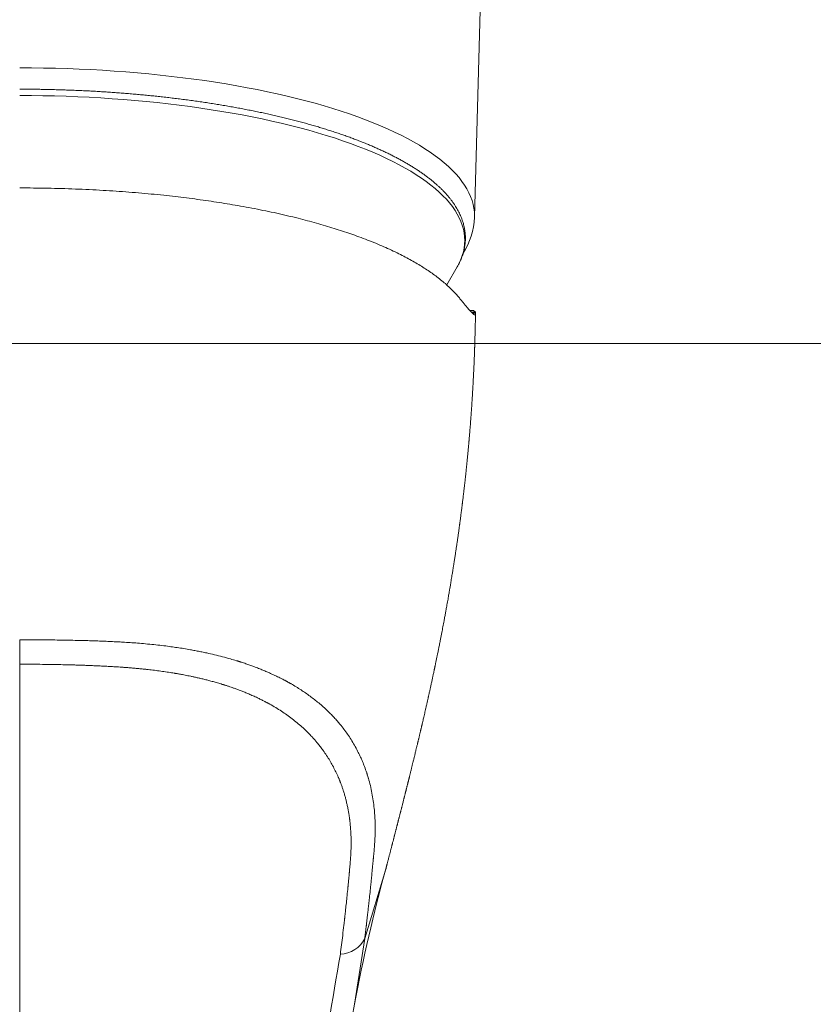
# Model space of a CAD drawing. Header units: millimetres. Extents: x 102382 to 164490, y 45733 to 103316.
# Tile 45 of 183: x 134860 to 134904, y 54714 to 54768. Entities that reach past the tile are written whole.
import ezdxf

# ---------------------------------------------------------------- set-up
doc = ezdxf.new("R2010")
doc.units = ezdxf.units.MM
doc.layers.add('_SA-PORAND_hatch', color=254, linetype='Continuous', lineweight=9, true_color=0xbebebe)
doc.layers.add('_SA-SANTEHN', color=7, linetype='Continuous', lineweight=0, true_color=0x4c5f99)

msp = doc.modelspace()

# ---------------------------------------------------------------- hatches: boundary and pattern name
at = {"layer": '_SA-PORAND_hatch', "true_color": 0xb7c7cc}
h = msp.add_hatch(dxfattribs=at)
h.set_pattern_fill('Grid', color=9, scale=1000, style=0, pattern_type=2)
h.set_pattern_definition([(0, (0, 0), (0, 250), []), (90, (0, 0), (-250, 2e-14), [])])
h.paths.add_polyline_path([(134390, 53889.999), (135330.631, 53889.999), (135330.631, 54889.999), (134390, 54889.999)], flags=0)

# ---------------------------------------------------------------- linework, layer by layer
at = {"layer": '_SA-SANTEHN', "lineweight": 0}
for p, q in [((134885.116, 54757.039), (134885.643, 54776.077)), ((134883.603, 54753.354), (134884.177, 54754.333)), ((134884.178, 54754.334), (134884.21, 54754.391)), ((134885.062, 54751.957), (134884.863, 54751.957)), ((134884.95, 54751.863), (134885.166, 54751.863)), ((134885.003, 54751.81), (134885.175, 54751.81)), ((134885.166, 54751.863), (134885.062, 54751.956)), ((134885.175, 54751.81), (134885.166, 54751.863)), ((134860.315, 54734.012), (134860.315, 54732.676)), ((134860.315, 54732.676), (134860.315, 54683.309)), ((134879.133, 54717.732), (134880.281, 54721.509)), ((134880.281, 54721.509), (134880.284, 54721.523)), ((134878.577, 54714.149), (134879.133, 54717.732)), ((134878.575, 54714.142), (134878.577, 54714.149))]:
    msp.add_line(p, q, dxfattribs=at)
for points in [[(134860.315, 54765.187), (134860.965, 54765.184), (134861.613, 54765.176), (134862.261, 54765.162), (134862.908, 54765.142), (134863.553, 54765.118), (134864.195, 54765.087), (134864.835, 54765.051), (134865.472, 54765.01), (134866.105, 54764.963), (134866.735, 54764.911), (134867.359, 54764.854), (134867.98, 54764.791), (134868.594, 54764.723), (134869.204, 54764.65), (134869.807, 54764.572), (134870.403, 54764.489), (134870.993, 54764.4), (134871.575, 54764.307), (134872.15, 54764.208), (134872.716, 54764.105), (134873.274, 54763.997), (134873.823, 54763.884), (134874.363, 54763.766), (134874.893, 54763.644), (134875.414, 54763.518), (134875.924, 54763.387), (134876.423, 54763.252), (134876.911, 54763.113), (134877.388, 54762.969), (134877.853, 54762.822), (134878.306, 54762.67), (134878.747, 54762.515), (134879.175, 54762.356), (134879.59, 54762.193), (134879.992, 54762.027), (134880.38, 54761.858), (134880.755, 54761.685), (134881.116, 54761.51), (134881.462, 54761.331), (134881.794, 54761.149), (134882.112, 54760.965), (134882.414, 54760.778), (134882.701, 54760.588), (134882.973, 54760.396), (134883.229, 54760.202), (134883.47, 54760.006), (134883.694, 54759.807), (134883.903, 54759.607), (134884.096, 54759.405), (134884.272, 54759.202), (134884.432, 54758.997), (134884.575, 54758.791), (134884.702, 54758.583), (134884.812, 54758.375), (134884.905, 54758.166), (134884.981, 54757.956), (134885.041, 54757.745), (134885.083, 54757.535), (134885.109, 54757.323), (134885.117, 54757.112), (134885.116, 54757.039)], [(134884.21, 54754.391), (134884.286, 54754.539), (134884.377, 54754.743), (134884.452, 54754.949), (134884.51, 54755.155), (134884.552, 54755.361), (134884.577, 54755.568), (134884.585, 54755.775), (134884.577, 54755.982), (134884.552, 54756.188), (134884.51, 54756.395), (134884.452, 54756.601), (134884.377, 54756.806), (134884.286, 54757.011), (134884.179, 54757.215), (134884.055, 54757.418), (134883.914, 54757.619), (134883.758, 54757.82), (134883.586, 54758.019), (134883.397, 54758.216), (134883.193, 54758.412), (134882.973, 54758.606), (134882.738, 54758.799), (134882.487, 54758.989), (134882.221, 54759.176), (134881.94, 54759.362), (134881.644, 54759.545), (134881.333, 54759.725), (134881.009, 54759.903), (134880.67, 54760.078), (134880.317, 54760.25), (134879.95, 54760.419), (134879.57, 54760.585), (134879.176, 54760.747), (134878.77, 54760.906), (134878.351, 54761.062), (134877.92, 54761.214), (134877.477, 54761.362), (134877.021, 54761.506), (134876.555, 54761.647), (134876.077, 54761.783), (134875.589, 54761.915), (134875.09, 54762.043), (134874.581, 54762.167), (134874.062, 54762.287), (134873.534, 54762.401), (134872.996, 54762.512), (134872.45, 54762.618), (134871.896, 54762.719), (134871.334, 54762.815), (134870.764, 54762.906), (134870.187, 54762.993), (134869.603, 54763.075), (134869.013, 54763.151), (134868.417, 54763.223), (134867.815, 54763.289), (134867.208, 54763.351), (134866.597, 54763.407), (134865.981, 54763.458), (134865.361, 54763.504), (134864.738, 54763.544), (134864.112, 54763.579), (134863.483, 54763.609), (134862.852, 54763.633), (134862.22, 54763.652), (134861.586, 54763.665), (134860.951, 54763.673), (134860.315, 54763.676)]]:
    msp.add_lwpolyline(points, dxfattribs=at)
for centre, radius, start, end in [((134881.216, 54757.191), 3.902, 327.2557, 357.772), ((134877.753, 54718.411), 1.538, 271.8116, 333.7856), ((135530.656, 54604.686), 662.424, 170.249335, 171.559473)]:
    msp.add_arc(centre, radius, start, end, dxfattribs=at)
at = {"layer": '_SA-SANTEHN', "lineweight": 0, "extrusion": (0, 0, -1)}
for centre, radius, start, end in [((-134964.834, 54698.056), 87.746, 10.56786, 15.51169), ((-135107.699, 54671.955), 232.975, 7.66528, 10.43458)]:
    msp.add_arc(centre, radius, start, end, dxfattribs=at)
at = {"layer": '_SA-SANTEHN', "lineweight": 0}
for points, knots in [([(134884.212, 54754.395), (134884.224, 54754.418), (134884.258, 54754.48), (134884.308, 54754.581), (134884.362, 54754.699), (134884.41, 54754.817), (134884.454, 54754.936), (134884.492, 54755.055), (134884.526, 54755.175), (134884.555, 54755.295), (134884.578, 54755.416), (134884.596, 54755.536), (134884.61, 54755.657), (134884.618, 54755.779), (134884.621, 54755.901), (134884.618, 54756.023), (134884.611, 54756.146), (134884.598, 54756.269), (134884.579, 54756.392), (134884.556, 54756.515), (134884.526, 54756.639), (134884.492, 54756.763), (134884.451, 54756.887), (134884.405, 54757.012), (134884.353, 54757.137), (134884.295, 54757.261), (134884.232, 54757.386), (134884.162, 54757.511), (134884.087, 54757.635), (134884.005, 54757.76), (134883.918, 54757.884), (134883.825, 54758.008), (134883.726, 54758.131), (134883.622, 54758.254), (134883.511, 54758.376), (134883.395, 54758.498), (134883.273, 54758.619), (134883.145, 54758.739), (134883.012, 54758.858), (134882.874, 54758.976), (134882.73, 54759.094), (134882.581, 54759.21), (134882.426, 54759.326), (134882.266, 54759.441), (134882.101, 54759.554), (134881.931, 54759.667), (134881.756, 54759.778), (134881.576, 54759.888), (134881.391, 54759.997), (134881.201, 54760.105), (134881.006, 54760.212), (134880.806, 54760.318), (134880.602, 54760.422), (134880.393, 54760.526), (134880.18, 54760.628), (134879.962, 54760.728), (134879.74, 54760.828), (134879.513, 54760.926), (134879.281, 54761.023), (134879.046, 54761.119), (134878.806, 54761.214), (134878.562, 54761.307), (134878.314, 54761.399), (134878.061, 54761.489), (134877.805, 54761.578), (134877.545, 54761.666), (134877.28, 54761.752), (134877.012, 54761.837), (134876.74, 54761.921), (134876.464, 54762.003), (134876.185, 54762.084), (134875.902, 54762.163), (134875.615, 54762.241), (134875.325, 54762.317), (134875.031, 54762.392), (134874.734, 54762.465), (134874.433, 54762.537), (134874.129, 54762.607), (134873.822, 54762.676), (134873.512, 54762.743), (134873.199, 54762.808), (134872.882, 54762.872), (134872.563, 54762.935), (134872.24, 54762.996), (134871.914, 54763.055), (134871.586, 54763.112), (134871.255, 54763.168), (134870.921, 54763.223), (134870.584, 54763.275), (134870.245, 54763.326), (134869.903, 54763.376), (134869.558, 54763.423), (134869.211, 54763.469), (134868.873, 54763.512), (134868.533, 54763.553), (134868.204, 54763.591), (134867.872, 54763.627), (134867.552, 54763.661), (134867.23, 54763.693), (134866.906, 54763.724), (134866.582, 54763.753), (134866.256, 54763.781), (134865.93, 54763.807), (134865.602, 54763.832), (134865.274, 54763.855), (134864.944, 54763.877), (134864.615, 54763.897), (134864.284, 54763.916), (134863.953, 54763.933), (134863.622, 54763.949), (134863.291, 54763.963), (134862.96, 54763.975), (134862.63, 54763.987), (134862.301, 54763.996), (134861.975, 54764.004), (134861.654, 54764.011), (134861.343, 54764.016), (134861.069, 54764.019), (134860.827, 54764.021), (134860.586, 54764.022), (134860.415, 54764.023), (134860.315, 54764.023)], [0, 0, 0, 0, 0.004707, 0.012758, 0.020796, 0.028821, 0.036835, 0.044839, 0.052835, 0.060827, 0.068817, 0.076811, 0.084811, 0.092824, 0.100855, 0.108908, 0.11699, 0.125103, 0.133254, 0.141447, 0.149687, 0.157976, 0.166317, 0.174713, 0.183164, 0.191671, 0.200231, 0.208844, 0.217506, 0.226215, 0.234966, 0.243754, 0.252577, 0.261428, 0.270305, 0.279202, 0.288115, 0.297042, 0.305978, 0.314921, 0.323868, 0.332818, 0.341768, 0.350716, 0.359662, 0.368603, 0.377541, 0.386472, 0.395398, 0.404318, 0.413232, 0.422139, 0.43104, 0.439935, 0.448822, 0.457704, 0.466579, 0.475448, 0.484312, 0.49317, 0.502022, 0.510869, 0.519712, 0.52855, 0.537383, 0.546212, 0.555038, 0.56386, 0.572679, 0.581495, 0.590308, 0.59912, 0.607929, 0.616736, 0.625543, 0.634348, 0.643153, 0.651958, 0.660763, 0.669568, 0.678375, 0.687183, 0.695993, 0.704806, 0.713622, 0.722441, 0.731265, 0.740093, 0.748928, 0.757769, 0.766617, 0.775474, 0.78434, 0.793217, 0.801195, 0.810072, 0.818047, 0.82602, 0.833993, 0.841963, 0.849931, 0.857897, 0.86586, 0.873821, 0.881777, 0.88973, 0.897677, 0.905618, 0.913552, 0.921475, 0.929384, 0.937275, 0.945139, 0.952964, 0.960723, 0.968364, 0.975755, 0.982854, 0.987875, 0.992922, 1, 1, 1, 1]), ([(134860.315, 54758.639), (134860.569, 54758.638), (134861.076, 54758.637), (134861.836, 54758.625), (134862.595, 54758.607), (134863.352, 54758.582), (134864.108, 54758.549), (134864.849, 54758.509), (134865.571, 54758.464), (134866.274, 54758.413), (134866.97, 54758.356), (134867.658, 54758.292), (134868.32, 54758.224), (134868.955, 54758.152), (134869.564, 54758.077), (134870.165, 54757.998), (134870.759, 54757.913), (134871.346, 54757.823), (134871.927, 54757.728), (134872.521, 54757.624), (134873.125, 54757.511), (134873.736, 54757.388), (134874.335, 54757.26), (134874.922, 54757.126), (134875.478, 54756.991), (134876.004, 54756.855), (134876.5, 54756.72), (134876.986, 54756.58), (134877.46, 54756.436), (134877.924, 54756.287), (134878.376, 54756.135), (134878.83, 54755.973), (134879.284, 54755.801), (134879.736, 54755.621), (134880.171, 54755.435), (134880.591, 54755.246), (134880.981, 54755.058), (134881.343, 54754.874), (134881.678, 54754.693), (134881.999, 54754.509), (134882.305, 54754.322), (134882.596, 54754.133), (134882.873, 54753.94), (134883.143, 54753.74), (134883.405, 54753.53), (134883.655, 54753.312), (134883.887, 54753.091), (134884.101, 54752.869), (134884.227, 54752.718), (134884.29, 54752.643)], [0, 0, 0, 0, 0.023379, 0.046734, 0.070085, 0.093453, 0.116858, 0.140411, 0.162594, 0.184692, 0.206725, 0.228709, 0.250664, 0.270678, 0.290647, 0.310584, 0.330504, 0.350421, 0.370349, 0.390426, 0.412508, 0.434546, 0.45656, 0.478569, 0.500592, 0.52047, 0.54035, 0.560245, 0.580171, 0.600141, 0.620171, 0.640189, 0.662172, 0.684152, 0.706148, 0.728179, 0.750263, 0.770208, 0.790142, 0.810078, 0.830031, 0.850013, 0.870037, 0.890056, 0.912037, 0.934005, 0.955976, 0.977969, 1, 1, 1, 1]), ([(134884.29, 54752.643), (134884.334, 54752.589), (134884.423, 54752.48), (134884.542, 54752.335), (134884.652, 54752.202), (134884.751, 54752.084), (134884.84, 54751.982), (134884.918, 54751.895), (134884.977, 54751.834), (134885.022, 54751.792), (134885.054, 54751.763), (134885.083, 54751.741), (134885.108, 54751.726), (134885.13, 54751.717), (134885.15, 54751.716), (134885.167, 54751.727), (134885.177, 54751.757), (134885.175, 54751.792), (134885.175, 54751.81)], [0, 0, 0, 0, 0.070731, 0.141727, 0.213021, 0.284644, 0.356626, 0.428997, 0.501788, 0.547088, 0.592617, 0.638381, 0.684387, 0.730641, 0.777149, 0.850759, 0.925035, 1, 1, 1, 1]), ([(134880.281, 54721.509), (134880.284, 54721.522), (134880.293, 54721.555), (134880.306, 54721.606), (134880.32, 54721.661), (134880.333, 54721.709), (134880.346, 54721.758), (134880.36, 54721.815), (134880.379, 54721.886), (134880.399, 54721.963), (134880.418, 54722.036), (134880.435, 54722.103), (134880.453, 54722.17), (134880.472, 54722.244), (134880.492, 54722.322), (134880.512, 54722.398), (134880.532, 54722.475), (134880.552, 54722.554), (134880.574, 54722.639), (134880.594, 54722.715), (134880.611, 54722.78), (134880.624, 54722.833), (134880.639, 54722.889), (134880.655, 54722.953), (134880.673, 54723.021), (134880.689, 54723.082), (134880.701, 54723.13), (134880.71, 54723.165), (134880.719, 54723.202), (134880.731, 54723.246), (134880.745, 54723.3), (134880.764, 54723.373), (134880.785, 54723.456), (134880.807, 54723.541), (134880.823, 54723.603), (134880.836, 54723.654), (134880.849, 54723.705), (134880.864, 54723.763), (134880.878, 54723.819), (134880.89, 54723.865), (134880.9, 54723.906), (134880.912, 54723.949), (134880.925, 54724.002), (134880.939, 54724.057), (134880.952, 54724.107), (134880.963, 54724.152), (134880.975, 54724.196), (134880.988, 54724.249), (134881.004, 54724.312), (134881.021, 54724.378), (134881.038, 54724.445), (134881.053, 54724.504), (134881.067, 54724.556), (134881.078, 54724.599), (134881.087, 54724.636), (134881.098, 54724.679), (134881.112, 54724.732), (134881.126, 54724.79), (134881.14, 54724.841), (134881.152, 54724.889), (134881.166, 54724.944), (134881.184, 54725.016), (134881.206, 54725.103), (134881.23, 54725.196), (134881.251, 54725.279), (134881.267, 54725.343), (134881.281, 54725.399), (134881.296, 54725.458), (134881.313, 54725.523), (134881.329, 54725.586), (134881.343, 54725.641), (134881.355, 54725.692), (134881.369, 54725.744), (134881.383, 54725.8), (134881.398, 54725.861), (134881.413, 54725.92), (134881.428, 54725.978), (134881.442, 54726.035), (134881.458, 54726.097), (134881.473, 54726.16), (134881.489, 54726.222), (134881.503, 54726.277), (134881.515, 54726.325), (134881.524, 54726.362), (134881.532, 54726.395), (134881.541, 54726.43), (134881.552, 54726.473), (134881.567, 54726.535), (134881.586, 54726.609), (134881.605, 54726.689), (134881.625, 54726.766), (134881.645, 54726.848), (134881.667, 54726.935), (134881.687, 54727.019), (134881.707, 54727.098), (134881.731, 54727.196), (134881.762, 54727.324), (134881.801, 54727.483), (134881.841, 54727.644), (134881.882, 54727.812), (134881.921, 54727.974), (134881.962, 54728.143), (134881.993, 54728.27), (134882.015, 54728.364), (134882.027, 54728.415), (134882.039, 54728.465), (134882.053, 54728.521), (134882.068, 54728.583), (134882.083, 54728.649), (134882.098, 54728.711), (134882.112, 54728.771), (134882.127, 54728.833), (134882.143, 54728.901), (134882.159, 54728.969), (134882.173, 54729.028), (134882.186, 54729.081), (134882.198, 54729.134), (134882.212, 54729.194), (134882.228, 54729.259), (134882.242, 54729.322), (134882.26, 54729.396), (134882.283, 54729.494), (134882.31, 54729.613), (134882.339, 54729.738), (134882.369, 54729.866), (134882.4, 54730), (134882.433, 54730.144), (134882.463, 54730.275), (134882.489, 54730.391), (134882.51, 54730.484), (134882.53, 54730.572), (134882.548, 54730.654), (134882.566, 54730.734), (134882.582, 54730.806), (134882.597, 54730.872), (134882.61, 54730.932), (134882.625, 54730.996), (134882.642, 54731.076), (134882.663, 54731.167), (134882.683, 54731.26), (134882.702, 54731.346), (134882.721, 54731.432), (134882.741, 54731.523), (134882.762, 54731.618), (134882.782, 54731.711), (134882.801, 54731.802), (134882.821, 54731.895), (134882.842, 54731.99), (134882.862, 54732.084), (134882.882, 54732.181), (134882.901, 54732.269), (134882.918, 54732.347), (134882.931, 54732.408), (134882.942, 54732.461), (134882.951, 54732.505), (134882.96, 54732.548), (134882.97, 54732.597), (134882.983, 54732.659), (134882.998, 54732.731), (134883.016, 54732.815), (134883.034, 54732.902), (134883.052, 54732.991), (134883.07, 54733.077), (134883.087, 54733.16), (134883.106, 54733.254), (134883.126, 54733.353), (134883.147, 54733.458), (134883.168, 54733.56), (134883.189, 54733.667), (134883.213, 54733.786), (134883.237, 54733.905), (134883.258, 54734.014), (134883.277, 54734.11), (134883.295, 54734.2), (134883.312, 54734.291), (134883.33, 54734.384), (134883.353, 54734.498), (134883.379, 54734.638), (134883.411, 54734.802), (134883.44, 54734.956), (134883.466, 54735.096), (134883.489, 54735.219), (134883.511, 54735.335), (134883.53, 54735.442), (134883.549, 54735.545), (134883.569, 54735.653), (134883.591, 54735.776), (134883.616, 54735.916), (134883.644, 54736.07), (134883.671, 54736.222), (134883.696, 54736.365), (134883.718, 54736.491), (134883.735, 54736.592), (134883.75, 54736.676), (134883.762, 54736.749), (134883.776, 54736.831), (134883.792, 54736.925), (134883.811, 54737.034), (134883.831, 54737.158), (134883.854, 54737.296), (134883.878, 54737.436), (134883.9, 54737.571), (134883.919, 54737.689), (134883.935, 54737.792), (134883.95, 54737.88), (134883.962, 54737.958), (134883.973, 54738.027), (134883.983, 54738.09), (134883.993, 54738.154), (134884.004, 54738.225), (134884.017, 54738.307), (134884.032, 54738.402), (134884.048, 54738.509), (134884.065, 54738.62), (134884.087, 54738.759), (134884.111, 54738.922), (134884.14, 54739.113), (134884.167, 54739.303), (134884.196, 54739.498), (134884.225, 54739.701), (134884.249, 54739.872), (134884.268, 54740.01), (134884.281, 54740.108), (134884.294, 54740.199), (134884.305, 54740.28), (134884.314, 54740.349), (134884.323, 54740.417), (134884.334, 54740.493), (134884.345, 54740.581), (134884.358, 54740.675), (134884.372, 54740.784), (134884.387, 54740.901), (134884.403, 54741.027), (134884.418, 54741.142), (134884.431, 54741.245), (134884.442, 54741.333), (134884.452, 54741.409), (134884.461, 54741.484), (134884.472, 54741.571), (134884.485, 54741.677), (134884.499, 54741.797), (134884.514, 54741.923), (134884.529, 54742.046), (134884.542, 54742.162), (134884.554, 54742.264), (134884.565, 54742.357), (134884.574, 54742.435), (134884.581, 54742.499), (134884.588, 54742.559), (134884.595, 54742.623), (134884.604, 54742.703), (134884.614, 54742.795), (134884.625, 54742.896), (134884.636, 54743.003), (134884.648, 54743.116), (134884.66, 54743.225), (134884.67, 54743.325), (134884.679, 54743.411), (134884.687, 54743.487), (134884.694, 54743.551), (134884.699, 54743.605), (134884.704, 54743.654), (134884.71, 54743.709), (134884.716, 54743.777), (134884.724, 54743.859), (134884.733, 54743.95), (134884.742, 54744.042), (134884.751, 54744.132), (134884.759, 54744.22), (134884.768, 54744.316), (134884.778, 54744.417), (134884.787, 54744.522), (134884.796, 54744.614), (134884.802, 54744.684), (134884.807, 54744.735), (134884.81, 54744.771), (134884.813, 54744.812), (134884.818, 54744.863), (134884.824, 54744.927), (134884.83, 54745.003), (134884.837, 54745.086), (134884.849, 54745.226), (134884.865, 54745.415), (134884.882, 54745.625), (134884.896, 54745.8), (134884.906, 54745.939), (134884.916, 54746.063), (134884.924, 54746.169), (134884.929, 54746.249), (134884.934, 54746.305), (134884.936, 54746.342), (134884.939, 54746.376), (134884.942, 54746.416), (134884.945, 54746.469), (134884.95, 54746.537), (134884.956, 54746.621), (134884.965, 54746.751), (134884.976, 54746.918), (134884.989, 54747.114), (134885, 54747.296), (134885.011, 54747.467), (134885.02, 54747.628), (134885.029, 54747.782), (134885.036, 54747.916), (134885.043, 54748.031), (134885.048, 54748.132), (134885.053, 54748.237), (134885.06, 54748.371), (134885.069, 54748.537), (134885.078, 54748.735), (134885.088, 54748.947), (134885.097, 54749.172), (134885.105, 54749.358), (134885.11, 54749.498), (134885.113, 54749.585), (134885.116, 54749.662), (134885.119, 54749.728), (134885.121, 54749.783), (134885.122, 54749.827), (134885.123, 54749.861), (134885.124, 54749.889), (134885.125, 54749.923), (134885.127, 54749.97), (134885.129, 54750.036), (134885.132, 54750.116), (134885.135, 54750.212), (134885.139, 54750.354), (134885.144, 54750.534), (134885.149, 54750.745), (134885.154, 54750.948), (134885.16, 54751.143), (134885.164, 54751.314), (134885.168, 54751.461), (134885.171, 54751.588), (134885.174, 54751.693), (134885.175, 54751.757), (134885.176, 54751.778)], [0, 0, 0, 0, 0.001274, 0.00323, 0.005069, 0.006664, 0.008014, 0.009915, 0.012281, 0.015024, 0.017483, 0.019534, 0.021615, 0.024132, 0.026835, 0.029347, 0.031669, 0.034453, 0.037151, 0.040145, 0.041947, 0.043605, 0.045396, 0.04752, 0.049967, 0.0522, 0.053592, 0.054664, 0.055752, 0.057226, 0.059087, 0.061085, 0.064566, 0.067376, 0.069551, 0.070789, 0.072489, 0.074639, 0.076643, 0.078113, 0.079284, 0.080705, 0.082496, 0.084532, 0.086237, 0.087539, 0.088999, 0.090742, 0.092803, 0.095349, 0.097345, 0.099476, 0.101257, 0.102628, 0.103693, 0.104985, 0.106894, 0.10903, 0.110754, 0.112015, 0.113857, 0.11625, 0.119159, 0.122537, 0.125517, 0.127448, 0.129, 0.131018, 0.133367, 0.135481, 0.137295, 0.13886, 0.140478, 0.142472, 0.144504, 0.146462, 0.14837, 0.150254, 0.152187, 0.154534, 0.156416, 0.158374, 0.159974, 0.161189, 0.162108, 0.163234, 0.164642, 0.166333, 0.169427, 0.171958, 0.174239, 0.177049, 0.180103, 0.182848, 0.185373, 0.18785, 0.192596, 0.197959, 0.203563, 0.208492, 0.214585, 0.219467, 0.225166, 0.227097, 0.228707, 0.23021, 0.23202, 0.234146, 0.236325, 0.238489, 0.240253, 0.242239, 0.244652, 0.246931, 0.248871, 0.250463, 0.252102, 0.254088, 0.256386, 0.2585, 0.260265, 0.263645, 0.268093, 0.271911, 0.275928, 0.280634, 0.285056, 0.290087, 0.293474, 0.296382, 0.299205, 0.30208, 0.304476, 0.306982, 0.309186, 0.310925, 0.31286, 0.315469, 0.318703, 0.321807, 0.324575, 0.327091, 0.330232, 0.333481, 0.336468, 0.339295, 0.3424, 0.345567, 0.348556, 0.351597, 0.355062, 0.357223, 0.359238, 0.360965, 0.362405, 0.363628, 0.365174, 0.367187, 0.369666, 0.372212, 0.375398, 0.378199, 0.380971, 0.383728, 0.386407, 0.390101, 0.393478, 0.396678, 0.400079, 0.403995, 0.408261, 0.411723, 0.414741, 0.417602, 0.420582, 0.423622, 0.426693, 0.431791, 0.437325, 0.442802, 0.446915, 0.451001, 0.454888, 0.4583, 0.461495, 0.465005, 0.468824, 0.473639, 0.478729, 0.483903, 0.488599, 0.492728, 0.496283, 0.498523, 0.500939, 0.503537, 0.506542, 0.51013, 0.514292, 0.518719, 0.523669, 0.52812, 0.531997, 0.535301, 0.538178, 0.540734, 0.542967, 0.544945, 0.546947, 0.549255, 0.551911, 0.555036, 0.558639, 0.562448, 0.565908, 0.57235, 0.578556, 0.58475, 0.591084, 0.597799, 0.604712, 0.608028, 0.611346, 0.614418, 0.617064, 0.619302, 0.621289, 0.623772, 0.62675, 0.62998, 0.63309, 0.637491, 0.64162, 0.645474, 0.648901, 0.651809, 0.654198, 0.65636, 0.659237, 0.662875, 0.666861, 0.671042, 0.67542, 0.678997, 0.682531, 0.6856, 0.688184, 0.690283, 0.69195, 0.694058, 0.696704, 0.699837, 0.703195, 0.706739, 0.710468, 0.714383, 0.717544, 0.720413, 0.722911, 0.725038, 0.726794, 0.728221, 0.729956, 0.732218, 0.735005, 0.738133, 0.741198, 0.744184, 0.747092, 0.749921, 0.753685, 0.757218, 0.76029, 0.762888, 0.764171, 0.765297, 0.766541, 0.76823, 0.770363, 0.772941, 0.775794, 0.778586, 0.786909, 0.794546, 0.799582, 0.804267, 0.808425, 0.811948, 0.814835, 0.816317, 0.817551, 0.818543, 0.819758, 0.821502, 0.823772, 0.826571, 0.829859, 0.836745, 0.843263, 0.849412, 0.854975, 0.860331, 0.865483, 0.870307, 0.873735, 0.876932, 0.880409, 0.884247, 0.890356, 0.897021, 0.904096, 0.911579, 0.919472, 0.922692, 0.925617, 0.928184, 0.930393, 0.932243, 0.933711, 0.934833, 0.93563, 0.936511, 0.938206, 0.940416, 0.94314, 0.946379, 0.950132, 0.957519, 0.964692, 0.971609, 0.978272, 0.984681, 0.989104, 0.993398, 0.997777, 1, 1, 1, 1]), ([(134860.315, 54734.013), (134860.455, 54734.012), (134860.742, 54734.011), (134861.181, 54734.009), (134861.639, 54734.005), (134862.117, 54733.999), (134862.607, 54733.992), (134863.094, 54733.983), (134863.537, 54733.973), (134863.937, 54733.963), (134864.301, 54733.952), (134864.663, 54733.94), (134865.024, 54733.926), (134865.372, 54733.91), (134865.709, 54733.893), (134866.059, 54733.873), (134866.441, 54733.848), (134866.86, 54733.817), (134867.298, 54733.778), (134867.741, 54733.734), (134868.164, 54733.685), (134868.55, 54733.635), (134868.909, 54733.584), (134869.263, 54733.529), (134869.544, 54733.481), (134869.748, 54733.444), (134869.873, 54733.421), (134870, 54733.396), (134870.127, 54733.371), (134870.255, 54733.345), (134870.385, 54733.318), (134870.614, 54733.269), (134870.944, 54733.193), (134871.376, 54733.086), (134871.774, 54732.977), (134872.039, 54732.899), (134872.171, 54732.858), (134872.208, 54732.847), (134872.245, 54732.835), (134872.282, 54732.824), (134872.319, 54732.812), (134872.359, 54732.799), (134872.468, 54732.764), (134872.642, 54732.706), (134872.871, 54732.627), (134873.105, 54732.542), (134873.341, 54732.451), (134873.576, 54732.357), (134873.789, 54732.267), (134873.982, 54732.182), (134874.155, 54732.103), (134874.309, 54732.031), (134874.444, 54731.965), (134874.56, 54731.906), (134874.657, 54731.857), (134874.734, 54731.817), (134874.795, 54731.785), (134874.835, 54731.763), (134874.868, 54731.745), (134874.899, 54731.728), (134874.941, 54731.705), (134874.985, 54731.681), (134875.028, 54731.657), (134875.071, 54731.632), (134875.193, 54731.563), (134875.392, 54731.445), (134875.654, 54731.279), (134875.909, 54731.108), (134876.154, 54730.933), (134876.393, 54730.752), (134876.633, 54730.557), (134876.869, 54730.353), (134877.099, 54730.14), (134877.31, 54729.931), (134877.504, 54729.726), (134877.681, 54729.526), (134877.863, 54729.307), (134878.052, 54729.062), (134878.248, 54728.784), (134878.437, 54728.491), (134878.617, 54728.183), (134878.771, 54727.89), (134878.902, 54727.616), (134879.013, 54727.363), (134879.128, 54727.073), (134879.206, 54726.851), (134879.255, 54726.701), (134879.271, 54726.653), (134879.286, 54726.605), (134879.3, 54726.557), (134879.315, 54726.509), (134879.364, 54726.342), (134879.44, 54726.055), (134879.529, 54725.646), (134879.599, 54725.234), (134879.648, 54724.834), (134879.681, 54724.448), (134879.699, 54724.091), (134879.703, 54723.809), (134879.702, 54723.644), (134879.702, 54723.583), (134879.701, 54723.563), (134879.701, 54723.544), (134879.701, 54723.525), (134879.7, 54723.506), (134879.698, 54723.421), (134879.694, 54723.273), (134879.683, 54723.07), (134879.671, 54722.881), (134879.658, 54722.707), (134879.644, 54722.549), (134879.633, 54722.422), (134879.624, 54722.324), (134879.617, 54722.251), (134879.611, 54722.183), (134879.605, 54722.121), (134879.599, 54722.063), (134879.593, 54721.994), (134879.585, 54721.912), (134879.57, 54721.761), (134879.551, 54721.56), (134879.527, 54721.313), (134879.509, 54721.126), (134879.496, 54720.995), (134879.488, 54720.918), (134879.481, 54720.843), (134879.473, 54720.768), (134879.465, 54720.694), (134879.458, 54720.621), (134879.439, 54720.435), (134879.408, 54720.139), (134879.376, 54719.843), (134879.356, 54719.657), (134879.348, 54719.58), (134879.339, 54719.503), (134879.331, 54719.426), (134879.323, 54719.35), (134879.314, 54719.274), (134879.306, 54719.199), (134879.295, 54719.098), (134879.28, 54718.968), (134879.261, 54718.804), (134879.241, 54718.627), (134879.224, 54718.485), (134879.212, 54718.383), (134879.204, 54718.315), (134879.195, 54718.238), (134879.185, 54718.155), (134879.176, 54718.08), (134879.168, 54718.013), (134879.16, 54717.949), (134879.153, 54717.892), (134879.146, 54717.841), (134879.142, 54717.802), (134879.138, 54717.773), (134879.136, 54717.755), (134879.134, 54717.741), (134879.133, 54717.734), (134879.133, 54717.732)], [0, 0, 0, 0, 0.010114, 0.020694, 0.03174, 0.043254, 0.055235, 0.067166, 0.078472, 0.087309, 0.096106, 0.104863, 0.11358, 0.122257, 0.130165, 0.13808, 0.147787, 0.158003, 0.16873, 0.179966, 0.190681, 0.200093, 0.208698, 0.217605, 0.226813, 0.229982, 0.233185, 0.236422, 0.239694, 0.242999, 0.246339, 0.249713, 0.260817, 0.27226, 0.284038, 0.29296, 0.293973, 0.294989, 0.296006, 0.297026, 0.298048, 0.299072, 0.300369, 0.307198, 0.313705, 0.319891, 0.327404, 0.334383, 0.340825, 0.346733, 0.352105, 0.356942, 0.361244, 0.365011, 0.368243, 0.370658, 0.372654, 0.374231, 0.374667, 0.375952, 0.377408, 0.378871, 0.380343, 0.381823, 0.383312, 0.392806, 0.402628, 0.411673, 0.421244, 0.430975, 0.440438, 0.451355, 0.461893, 0.472051, 0.48183, 0.49123, 0.500253, 0.512305, 0.524852, 0.537893, 0.551431, 0.565466, 0.576074, 0.58695, 0.598094, 0.613215, 0.61523, 0.617252, 0.619283, 0.621322, 0.623369, 0.625424, 0.642501, 0.659712, 0.67706, 0.694546, 0.710047, 0.725654, 0.739475, 0.745581, 0.746382, 0.747183, 0.747984, 0.748785, 0.749587, 0.750389, 0.759564, 0.76812, 0.776057, 0.783376, 0.790077, 0.796157, 0.79945, 0.802528, 0.805391, 0.808038, 0.81047, 0.812686, 0.816807, 0.820988, 0.831892, 0.842435, 0.852619, 0.855967, 0.859274, 0.86254, 0.865766, 0.86895, 0.872094, 0.875197, 0.893074, 0.910636, 0.914049, 0.91745, 0.920838, 0.924215, 0.927579, 0.930931, 0.934271, 0.937599, 0.944286, 0.951597, 0.959531, 0.968087, 0.970647, 0.973257, 0.977296, 0.981005, 0.984386, 0.987437, 0.99016, 0.99292, 0.995232, 0.997096, 0.9982, 0.999052, 0.999652, 1, 1, 1, 1]), ([(134860.315, 54732.676), (134860.525, 54732.676), (134860.941, 54732.675), (134861.557, 54732.669), (134862.03, 54732.663), (134862.364, 54732.657), (134862.562, 54732.653), (134862.759, 54732.648), (134862.955, 54732.644), (134863.139, 54732.639), (134863.303, 54732.634), (134863.469, 54732.629), (134863.652, 54732.623), (134863.87, 54732.616), (134864.107, 54732.607), (134864.361, 54732.596), (134864.632, 54732.584), (134864.919, 54732.571), (134865.221, 54732.555), (134865.541, 54732.536), (134865.791, 54732.52), (134865.957, 54732.508), (134866.024, 54732.503), (134866.075, 54732.499), (134866.119, 54732.496), (134866.167, 54732.492), (134866.231, 54732.488), (134866.312, 54732.481), (134866.414, 54732.473), (134866.515, 54732.464), (134866.616, 54732.456), (134866.715, 54732.447), (134866.819, 54732.437), (134866.93, 54732.426), (134867.041, 54732.415), (134867.142, 54732.405), (134867.32, 54732.386), (134867.578, 54732.356), (134867.924, 54732.311), (134868.265, 54732.263), (134868.539, 54732.221), (134868.7, 54732.195), (134868.754, 54732.186), (134868.761, 54732.185), (134868.764, 54732.185), (134868.775, 54732.183), (134868.801, 54732.178), (134868.844, 54732.171), (134868.905, 54732.16), (134868.985, 54732.146), (134869.085, 54732.128), (134869.202, 54732.107), (134869.337, 54732.081), (134869.486, 54732.052), (134869.645, 54732.019), (134869.816, 54731.983), (134870, 54731.942), (134870.199, 54731.896), (134870.41, 54731.845), (134870.632, 54731.788), (134870.866, 54731.725), (134871.112, 54731.656), (134871.292, 54731.602), (134871.397, 54731.569), (134871.419, 54731.562), (134871.431, 54731.559), (134871.441, 54731.556), (134871.451, 54731.552), (134871.462, 54731.549), (134871.473, 54731.546), (134871.504, 54731.536), (134871.555, 54731.519), (134871.629, 54731.496), (134871.728, 54731.463), (134871.86, 54731.419), (134872.024, 54731.361), (134872.203, 54731.297), (134872.394, 54731.224), (134872.599, 54731.143), (134872.816, 54731.053), (134873.046, 54730.952), (134873.263, 54730.852), (134873.467, 54730.754), (134873.608, 54730.682), (134873.701, 54730.634), (134873.745, 54730.61), (134873.784, 54730.59), (134873.823, 54730.569), (134873.964, 54730.493), (134874.197, 54730.36), (134874.514, 54730.166), (134874.814, 54729.966), (134875.102, 54729.758), (134875.378, 54729.543), (134875.644, 54729.319), (134875.876, 54729.108), (134876.075, 54728.912), (134876.197, 54728.783), (134876.267, 54728.707), (134876.285, 54728.687), (134876.298, 54728.673), (134876.31, 54728.66), (134876.33, 54728.638), (134876.358, 54728.606), (134876.4, 54728.559), (134876.45, 54728.501), (134876.51, 54728.43), (134876.578, 54728.349), (134876.648, 54728.261), (134876.721, 54728.168), (134876.792, 54728.074), (134876.842, 54728.005), (134876.871, 54727.965), (134876.88, 54727.952), (134876.889, 54727.939), (134876.899, 54727.926), (134876.908, 54727.913), (134876.977, 54727.815), (134877.1, 54727.63), (134877.267, 54727.357), (134877.421, 54727.081), (134877.561, 54726.804), (134877.653, 54726.602), (134877.708, 54726.475), (134877.731, 54726.421), (134877.754, 54726.364), (134877.777, 54726.307), (134877.799, 54726.251), (134877.821, 54726.195), (134877.842, 54726.14), (134877.876, 54726.046), (134877.922, 54725.915), (134877.98, 54725.738), (134878.035, 54725.555), (134878.087, 54725.367), (134878.136, 54725.171), (134878.182, 54724.969), (134878.224, 54724.761), (134878.259, 54724.561), (134878.281, 54724.415), (134878.295, 54724.32), (134878.301, 54724.273), (134878.307, 54724.227), (134878.313, 54724.182), (134878.319, 54724.135), (134878.325, 54724.081), (134878.336, 54723.98), (134878.35, 54723.836), (134878.365, 54723.648), (134878.376, 54723.46), (134878.383, 54723.27), (134878.388, 54723.088), (134878.388, 54722.934), (134878.388, 54722.811), (134878.386, 54722.717), (134878.384, 54722.63), (134878.381, 54722.545), (134878.377, 54722.438), (134878.371, 54722.307), (134878.362, 54722.154), (134878.351, 54722), (134878.338, 54721.841), (134878.322, 54721.662), (134878.31, 54721.527), (134878.303, 54721.441), (134878.301, 54721.417), (134878.299, 54721.394), (134878.297, 54721.37), (134878.295, 54721.347), (134878.293, 54721.326), (134878.291, 54721.304), (134878.288, 54721.276), (134878.285, 54721.234), (134878.279, 54721.18), (134878.273, 54721.113), (134878.266, 54721.038), (134878.258, 54720.954), (134878.249, 54720.863), (134878.239, 54720.762), (134878.232, 54720.684), (134878.227, 54720.631), (134878.224, 54720.607), (134878.222, 54720.584), (134878.22, 54720.56), (134878.217, 54720.537), (134878.212, 54720.485), (134878.193, 54720.294), (134878.161, 54719.982), (134878.119, 54719.582), (134878.089, 54719.304), (134878.071, 54719.133), (134878.064, 54719.069), (134878.057, 54719.01), (134878.051, 54718.951), (134878.044, 54718.893), (134878.038, 54718.835), (134878.022, 54718.688), (134877.986, 54718.371), (134877.912, 54717.735), (134877.845, 54717.21), (134877.802, 54716.874)], [0, 0, 0, 0, 0.015959, 0.031582, 0.046869, 0.051941, 0.056975, 0.061971, 0.066928, 0.071849, 0.07603, 0.079377, 0.084461, 0.090008, 0.096018, 0.102491, 0.109425, 0.116685, 0.124392, 0.132548, 0.141155, 0.143522, 0.145311, 0.146325, 0.147448, 0.148679, 0.150019, 0.152345, 0.154939, 0.157802, 0.160176, 0.162708, 0.165399, 0.168249, 0.17126, 0.173984, 0.176123, 0.185056, 0.194008, 0.20322, 0.211827, 0.215591, 0.216045, 0.216084, 0.216131, 0.216274, 0.216995, 0.218144, 0.219719, 0.221881, 0.224532, 0.227671, 0.231297, 0.23541, 0.239623, 0.244247, 0.24928, 0.254724, 0.26058, 0.266735, 0.273293, 0.280259, 0.287637, 0.288831, 0.289283, 0.289571, 0.289865, 0.290164, 0.290468, 0.290778, 0.291094, 0.293202, 0.295265, 0.297501, 0.301919, 0.306884, 0.312188, 0.317998, 0.324312, 0.331126, 0.338435, 0.346235, 0.352311, 0.358649, 0.360518, 0.361859, 0.363201, 0.364541, 0.365882, 0.377845, 0.389392, 0.400978, 0.412614, 0.424282, 0.436118, 0.448143, 0.456986, 0.465783, 0.467327, 0.468172, 0.468736, 0.4694, 0.470162, 0.471948, 0.474116, 0.477043, 0.480462, 0.484376, 0.488783, 0.493071, 0.497745, 0.502177, 0.50278, 0.503388, 0.504001, 0.504619, 0.505243, 0.505872, 0.518437, 0.531039, 0.543637, 0.556192, 0.568665, 0.570803, 0.573369, 0.575914, 0.57844, 0.580946, 0.583432, 0.585899, 0.588347, 0.595916, 0.603304, 0.611865, 0.620179, 0.628246, 0.63772, 0.646838, 0.655603, 0.664018, 0.666079, 0.668118, 0.670135, 0.67213, 0.674103, 0.676238, 0.679256, 0.687381, 0.695251, 0.703885, 0.712193, 0.720175, 0.727833, 0.732481, 0.736468, 0.740195, 0.743924, 0.747653, 0.75442, 0.76119, 0.767962, 0.774737, 0.782321, 0.791678, 0.792724, 0.793769, 0.794813, 0.795857, 0.7969, 0.797942, 0.798588, 0.799877, 0.801724, 0.804131, 0.807097, 0.810622, 0.814233, 0.818288, 0.822787, 0.82773, 0.828819, 0.829867, 0.830914, 0.831961, 0.833006, 0.834051, 0.838963, 0.85869, 0.876021, 0.893088, 0.89653, 0.899218, 0.901879, 0.90454, 0.9072, 0.909861, 0.912522, 0.927158, 0.953299, 1, 1, 1, 1])]:
    msp.add_open_spline(points, degree=3, knots=knots, dxfattribs=at)

doc.saveas('drawing.dxf')
